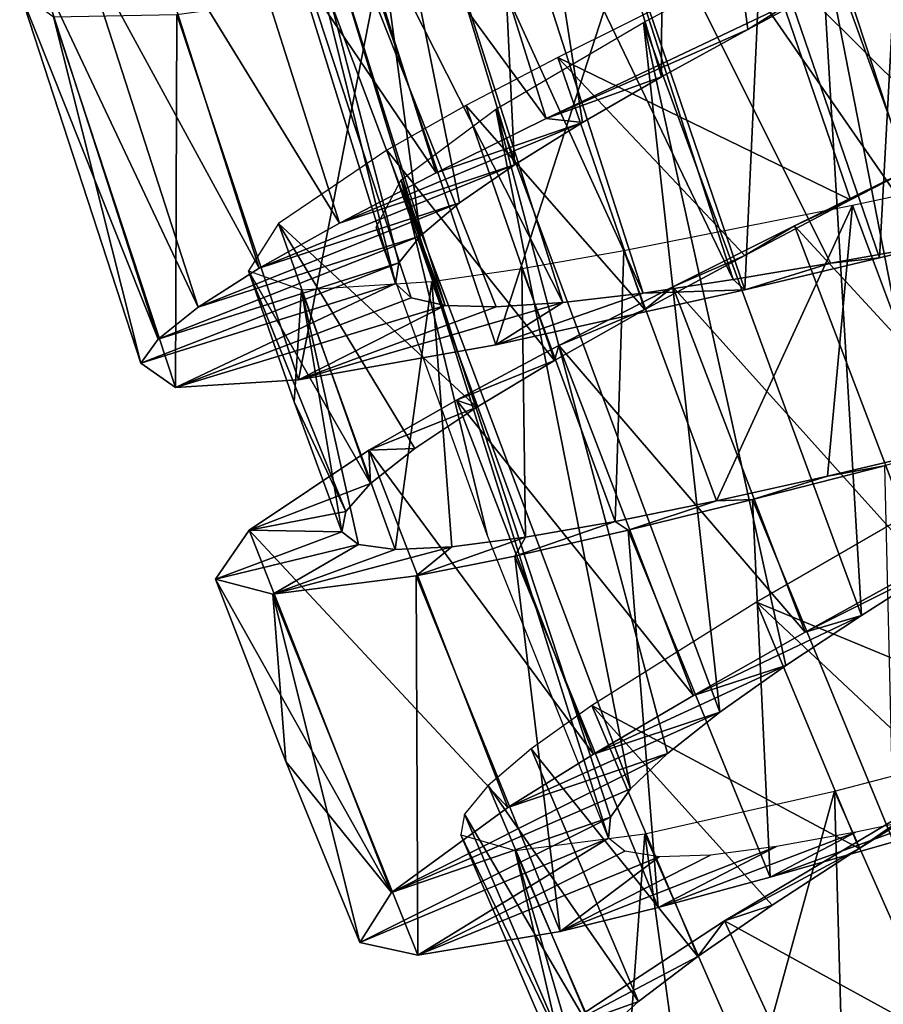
# Model space of a CAD drawing. Header units: millimetres. Extents: x -150 to 150, y -85 to 1149.
# Tile 39 of 256: x 54 to 62, y 376 to 385. Entities that reach past the tile are written whole.
import ezdxf

# ---------------------------------------------------------------- set-up
doc = ezdxf.new("R2010")
doc.units = ezdxf.units.MM
doc.header["$LTSCALE"] = 21.359881
for name, color, linetype in [('102', 7, 'CONTINUOUS'), ('103', 7, 'CONTINUOUS'), ('104', 7, 'CONTINUOUS'), ('88', 7, 'CONTINUOUS'), ('89', 7, 'CONTINUOUS'), ('90', 7, 'CONTINUOUS'), ('91', 7, 'CONTINUOUS'), ('92', 7, 'CONTINUOUS'), ('93', 7, 'CONTINUOUS')]:
    doc.layers.add(name, color=color, linetype=linetype)

msp = doc.modelspace()

# ---------------------------------------------------------------- linework, layer by layer
at = {"layer": '102', "color": 7, "linetype": 'CONTINUOUS', "true_color": 0xaaaaaa}
for points in [[(63.7282, 383.8437, -5.5944), (62.4472, 381.2318, -5.7909), (61.6353, 383.4001, -5.79), (63.7282, 383.8437, -5.5944)], [(61.6353, 383.4001, -5.79), (60.4277, 380.7682, -5.2072), (59.6034, 382.9948, -5.2063), (61.6353, 383.4001, -5.79)], [(61.4139, 380.9887, -5.5943), (60.4277, 380.7682, -5.2072), (61.6353, 383.4001, -5.79), (61.4139, 380.9887, -5.5943)], [(62.4472, 381.2318, -5.7909), (61.4139, 380.9887, -5.5943), (61.6353, 383.4001, -5.79), (62.4472, 381.2318, -5.7909)], [(59.6034, 382.9948, -5.2063), (59.5243, 380.5832, -4.6437), (58.695, 382.8358, -4.6428), (59.6034, 382.9948, -5.2063)], [(60.4277, 380.7682, -5.2072), (59.5243, 380.5832, -4.6437), (59.6034, 382.9948, -5.2063), (60.4277, 380.7682, -5.2072)], [(56.2634, 382.8141, -0.0153), (56.7348, 382.6447, -2.1074), (56.6705, 381.6498, -0.0158), (56.2634, 382.8141, -0.0153)], [(58.695, 382.8358, -4.6428), (58.7292, 380.4434, -3.9213), (57.8963, 382.719, -3.9204), (58.695, 382.8358, -4.6428)], [(59.5243, 380.5832, -4.6437), (58.7292, 380.4434, -3.9213), (58.695, 382.8358, -4.6428), (59.5243, 380.5832, -4.6437)], [(57.8963, 382.719, -3.9204), (57.5704, 380.3357, -2.1083), (56.7348, 382.6447, -2.1074), (57.8963, 382.719, -3.9204)], [(58.0716, 380.3588, -3.0664), (57.5704, 380.3357, -2.1083), (57.8963, 382.719, -3.9204), (58.0716, 380.3588, -3.0664)], [(58.7292, 380.4434, -3.9213), (58.0716, 380.3588, -3.0664), (57.8963, 382.719, -3.9204), (58.7292, 380.4434, -3.9213)], [(56.7348, 382.6447, -2.1074), (57.0943, 380.4916, -0.0162), (56.6705, 381.6498, -0.0158), (56.7348, 382.6447, -2.1074)], [(57.5704, 380.3357, -2.1083), (57.2417, 380.3795, -1.0787), (56.7348, 382.6447, -2.1074), (57.5704, 380.3357, -2.1083)], [(57.2417, 380.3795, -1.0787), (57.0943, 380.4916, -0.0162), (56.7348, 382.6447, -2.1074), (57.2417, 380.3795, -1.0787)], [(60.7821, 379.8656, 5.1751), (63.4563, 378.7602, 5.7578), (62.5731, 380.9005, 5.7587), (60.7821, 379.8656, 5.1751)], [(59.3192, 378.9471, 3.8909), (61.6958, 377.6742, 5.1742), (60.7821, 379.8656, 5.1751), (59.3192, 378.9471, 3.8909)], [(61.6958, 377.6742, 5.1742), (62.5494, 378.2075, 5.5603), (60.7821, 379.8656, 5.1751), (61.6958, 377.6742, 5.1742)], [(62.5494, 378.2075, 5.5603), (63.4563, 378.7602, 5.7578), (60.7821, 379.8656, 5.1751), (62.5494, 378.2075, 5.5603)], [(58.7798, 378.5608, 3.0358), (60.2599, 376.714, 3.89), (59.3192, 378.9471, 3.8909), (58.7798, 378.5608, 3.0358)], [(60.2599, 376.714, 3.89), (60.9231, 377.172, 4.611), (59.3192, 378.9471, 3.8909), (60.2599, 376.714, 3.89)], [(60.9231, 377.172, 4.611), (61.6958, 377.6742, 5.1742), (59.3192, 378.9471, 3.8909), (60.9231, 377.172, 4.611)], [(58.3967, 378.2358, 2.077), (59.7318, 376.3123, 3.0349), (58.7798, 378.5608, 3.0358), (58.3967, 378.2358, 2.077)], [(59.7318, 376.3123, 3.0349), (60.2599, 376.714, 3.89), (58.7798, 378.5608, 3.0358), (59.7318, 376.3123, 3.0349)], [(62.4529, 378.4391, -5.5947), (62.4369, 376.0148, -5.2084), (61.4751, 378.1856, -5.2075), (62.4529, 378.4391, -5.5947)], [(58.1857, 377.9796, 1.0464), (59.3582, 375.9765, 2.0761), (58.3967, 378.2358, 2.077), (58.1857, 377.9796, 1.0464)], [(59.3582, 375.9765, 2.0761), (59.7318, 376.3123, 3.0349), (58.3967, 378.2358, 2.077), (59.3582, 375.9765, 2.0761)], [(61.4751, 378.1856, -5.2075), (60.763, 375.5849, -3.9227), (59.7896, 377.804, -3.9219), (61.4751, 378.1856, -5.2075)], [(61.5459, 375.7735, -4.6438), (60.763, 375.5849, -3.9227), (61.4751, 378.1856, -5.2075), (61.5459, 375.7735, -4.6438)], [(62.4369, 376.0148, -5.2084), (61.5459, 375.7735, -4.6438), (61.4751, 378.1856, -5.2075), (62.4369, 376.0148, -5.2084)], [(58.1544, 377.7966, -0.0196), (59.1547, 375.7143, 1.0455), (58.1857, 377.9796, 1.0464), (58.1544, 377.7966, -0.0196)], [(59.1547, 375.7143, 1.0455), (59.3582, 375.9765, 2.0761), (58.1857, 377.9796, 1.0464), (59.1547, 375.7143, 1.0455)], [(59.1287, 375.5306, -0.0205), (59.1547, 375.7143, 1.0455), (58.1544, 377.7966, -0.0196), (59.1287, 375.5306, -0.0205)], [(58.6366, 377.6573, -2.1123), (59.1287, 375.5306, -0.0205), (58.1544, 377.7966, -0.0196), (58.6366, 377.6573, -2.1123)], [(59.7896, 377.804, -3.9219), (59.6148, 375.4051, -2.1132), (58.6366, 377.6573, -2.1123), (59.7896, 377.804, -3.9219)], [(60.1125, 375.4594, -3.0684), (59.6148, 375.4051, -2.1132), (59.7896, 377.804, -3.9219), (60.1125, 375.4594, -3.0684)], [(60.763, 375.5849, -3.9227), (60.1125, 375.4594, -3.0684), (59.7896, 377.804, -3.9219), (60.763, 375.5849, -3.9227)], [(59.6148, 375.4051, -2.1132), (59.284, 375.4279, -1.0859), (58.6366, 377.6573, -2.1123), (59.6148, 375.4051, -2.1132)], [(59.284, 375.4279, -1.0859), (59.1287, 375.5306, -0.0205), (58.6366, 377.6573, -2.1123), (59.284, 375.4279, -1.0859)]]:
    msp.add_3dface(points, dxfattribs=at)
at = {"layer": '103', "color": 7, "linetype": 'CONTINUOUS', "true_color": 0xaaaaaa}
for points in [[(59.9599, 390.6723, 4.5878), (59.9383, 384.5392, 4.2331), (58.3347, 389.9259, 4.2353), (59.9599, 390.6723, 4.5878)], [(60.7053, 384.963, 4.4956), (59.9383, 384.5392, 4.2331), (59.9599, 390.6723, 4.5878), (60.7053, 384.963, 4.4956)], [(61.5083, 385.3956, 4.5857), (60.7053, 384.963, 4.4956), (59.9599, 390.6723, 4.5878), (61.5083, 385.3956, 4.5857)], [(58.3347, 389.9259, 4.2353), (58.6289, 383.7574, 3.2342), (56.9747, 389.2358, 3.2364), (58.3347, 389.9259, 4.2353)], [(59.9383, 384.5392, 4.2331), (59.2357, 384.1334, 3.8062), (58.3347, 389.9259, 4.2353), (59.9383, 384.5392, 4.2331)], [(59.2357, 384.1334, 3.8062), (58.6289, 383.7574, 3.2342), (58.3347, 389.9259, 4.2353), (59.2357, 384.1334, 3.8062)], [(56.9747, 389.2358, 3.2364), (57.7933, 383.1266, 1.7417), (56.0976, 388.6639, 1.7439), (56.9747, 389.2358, 3.2364)], [(58.6289, 383.7574, 3.2342), (58.1418, 383.4195, 2.5375), (56.9747, 389.2358, 3.2364), (58.6289, 383.7574, 3.2342)], [(58.1418, 383.4195, 2.5375), (57.7933, 383.1266, 1.7417), (56.9747, 389.2358, 3.2364), (58.1418, 383.4195, 2.5375)], [(56.0976, 388.6639, 1.7439), (57.5717, 382.7015, -0.0195), (55.8474, 388.255, -0.0173), (56.0976, 388.6639, 1.7439)], [(57.7933, 383.1266, 1.7417), (57.6004, 382.8857, 0.8771), (56.0976, 388.6639, 1.7439), (57.7933, 383.1266, 1.7417)], [(57.6004, 382.8857, 0.8771), (57.5717, 382.7015, -0.0195), (56.0976, 388.6639, 1.7439), (57.6004, 382.8857, 0.8771)], [(60.6254, 388.2668, -4.6131), (64.0956, 383.3598, -4.2644), (62.401, 388.4636, -4.2624), (60.6254, 388.2668, -4.6131)], [(57.5717, 382.7015, -0.0195), (57.7109, 382.5754, -0.9175), (55.8474, 388.255, -0.0173), (57.5717, 382.7015, -0.0195)], [(57.7109, 382.5754, -0.9175), (58.0124, 382.5074, -1.7787), (55.8474, 388.255, -0.0173), (57.7109, 382.5754, -0.9175)], [(55.8474, 388.255, -0.0173), (58.0124, 382.5074, -1.7787), (56.2736, 388.0312, -1.7765), (55.8474, 388.255, -0.0173)], [(58.8469, 388.0832, -4.2641), (62.3378, 383.0415, -4.6152), (60.6254, 388.2668, -4.6131), (58.8469, 388.0832, -4.2641)], [(62.3378, 383.0415, -4.6152), (63.2322, 383.2047, -4.5264), (60.6254, 388.2668, -4.6131), (62.3378, 383.0415, -4.6152)], [(63.2322, 383.2047, -4.5264), (64.0956, 383.3598, -4.2644), (60.6254, 388.2668, -4.6131), (63.2322, 383.2047, -4.5264)], [(58.0124, 382.5074, -1.7787), (58.4677, 382.4952, -2.5723), (56.2736, 388.0312, -1.7765), (58.0124, 382.5074, -1.7787)], [(58.4677, 382.4952, -2.5723), (59.0615, 382.5338, -3.2694), (56.2736, 388.0312, -1.7765), (58.4677, 382.4952, -2.5723)], [(56.2736, 388.0312, -1.7765), (59.0615, 382.5338, -3.2694), (57.322, 387.9854, -3.2672), (56.2736, 388.0312, -1.7765)], [(57.322, 387.9854, -3.2672), (59.7738, 382.6171, -3.8416), (58.0383, 388.0196, -3.8395), (57.322, 387.9854, -3.2672)], [(58.0383, 388.0196, -3.8395), (60.5761, 382.7361, -4.2662), (58.8469, 388.0832, -4.2641), (58.0383, 388.0196, -3.8395)], [(59.7738, 382.6171, -3.8416), (60.5761, 382.7361, -4.2662), (58.0383, 388.0196, -3.8395), (59.7738, 382.6171, -3.8416)], [(60.5761, 382.7361, -4.2662), (61.4423, 382.8815, -4.5273), (58.8469, 388.0832, -4.2641), (60.5761, 382.7361, -4.2662)], [(61.4423, 382.8815, -4.5273), (62.3378, 383.0415, -4.6152), (58.8469, 388.0832, -4.2641), (61.4423, 382.8815, -4.5273)], [(59.0615, 382.5338, -3.2694), (59.7738, 382.6171, -3.8416), (57.322, 387.9854, -3.2672), (59.0615, 382.5338, -3.2694)], [(62.1592, 386.2949, 4.4983), (63.2271, 380.7007, 4.5839), (61.3521, 385.8705, 4.5859), (62.1592, 386.2949, 4.4983)], [(61.3521, 385.8705, 4.5859), (61.7153, 379.749, 4.2318), (59.7785, 385.0249, 4.2339), (61.3521, 385.8705, 4.5859)], [(63.2271, 380.7007, 4.5839), (62.4533, 380.2192, 4.4938), (61.3521, 385.8705, 4.5859), (63.2271, 380.7007, 4.5839)], [(62.4533, 380.2192, 4.4938), (61.7153, 379.749, 4.2318), (61.3521, 385.8705, 4.5859), (62.4533, 380.2192, 4.4938)], [(59.7785, 385.0249, 4.2339), (60.4579, 378.8874, 3.2343), (58.4648, 384.2517, 3.2364), (59.7785, 385.0249, 4.2339)], [(61.7153, 379.749, 4.2318), (61.0422, 379.302, 3.8073), (59.7785, 385.0249, 4.2339), (61.7153, 379.749, 4.2318)], [(61.0422, 379.302, 3.8073), (60.4579, 378.8874, 3.2343), (59.7785, 385.0249, 4.2339), (61.0422, 379.302, 3.8073)], [(58.4648, 384.2517, 3.2364), (59.662, 378.2048, 1.741), (57.6238, 383.6254, 1.7431), (58.4648, 384.2517, 3.2364)], [(60.4579, 378.8874, 3.2343), (59.9918, 378.519, 2.5367), (58.4648, 384.2517, 3.2364), (60.4579, 378.8874, 3.2343)], [(59.9918, 378.519, 2.5367), (59.662, 378.2048, 1.741), (58.4648, 384.2517, 3.2364), (59.9918, 378.519, 2.5367)], [(57.399, 383.202, -0.0151), (57.6238, 383.6254, 1.7431), (58.3862, 380.4667, -0.0162), (57.399, 383.202, -0.0151)], [(59.4844, 377.9524, 0.8771), (59.4668, 377.767, -0.0173), (57.6238, 383.6254, 1.7431), (59.4844, 377.9524, 0.8771)], [(57.6238, 383.6254, 1.7431), (59.4668, 377.767, -0.0173), (58.3862, 380.4667, -0.0162), (57.6238, 383.6254, 1.7431)], [(59.662, 378.2048, 1.741), (59.4844, 377.9524, 0.8771), (57.6238, 383.6254, 1.7431), (59.662, 378.2048, 1.741)]]:
    msp.add_3dface(points, dxfattribs=at)
at = {"layer": '104', "color": 7, "linetype": 'CONTINUOUS', "true_color": 0xaaaaaa}
for points in [[(60.8698, 385.6366, 5.7608), (63.5169, 384.4299, 5.5649), (62.7967, 386.5662, 5.5658), (60.8698, 385.6366, 5.7608)], [(59.0146, 384.7141, 5.1766), (61.6175, 383.4454, 5.7599), (60.8698, 385.6366, 5.7608), (59.0146, 384.7141, 5.1766)], [(61.6175, 383.4454, 5.7599), (62.5743, 383.9421, 5.7606), (60.8698, 385.6366, 5.7608), (61.6175, 383.4454, 5.7599)], [(62.5743, 383.9421, 5.7606), (63.5169, 384.4299, 5.5649), (60.8698, 385.6366, 5.7608), (62.5743, 383.9421, 5.7606)], [(58.199, 384.2842, 4.6128), (59.7896, 382.4699, 5.1757), (59.0146, 384.7141, 5.1766), (58.199, 384.2842, 4.6128)], [(59.7896, 382.4699, 5.1757), (60.6783, 382.9507, 5.563), (59.0146, 384.7141, 5.1766), (59.7896, 382.4699, 5.1757)], [(60.6783, 382.9507, 5.563), (61.6175, 383.4454, 5.7599), (59.0146, 384.7141, 5.1766), (60.6783, 382.9507, 5.563)], [(57.4959, 383.888, 3.8902), (58.9867, 382.0167, 4.6119), (58.199, 384.2842, 4.6128), (57.4959, 383.888, 3.8902)], [(58.9867, 382.0167, 4.6119), (59.7896, 382.4699, 5.1757), (58.199, 384.2842, 4.6128), (58.9867, 382.0167, 4.6119)], [(56.5321, 383.2363, 2.0769), (58.2953, 381.6004, 3.8893), (57.4959, 383.888, 3.8902), (56.5321, 383.2363, 2.0769)], [(58.2953, 381.6004, 3.8893), (58.9867, 382.0167, 4.6119), (57.4959, 383.888, 3.8902), (58.2953, 381.6004, 3.8893)], [(56.2634, 382.8141, -0.0153), (57.3507, 380.9214, 2.076), (56.5321, 383.2363, 2.0769), (56.2634, 382.8141, -0.0153)], [(57.3507, 380.9214, 2.076), (57.7438, 381.2328, 3.0342), (56.5321, 383.2363, 2.0769), (57.3507, 380.9214, 2.076)], [(57.7438, 381.2328, 3.0342), (58.2953, 381.6004, 3.8893), (56.5321, 383.2363, 2.0769), (57.7438, 381.2328, 3.0342)], [(57.1316, 380.6728, 1.0463), (57.3507, 380.9214, 2.076), (56.2634, 382.8141, -0.0153), (57.1316, 380.6728, 1.0463)], [(57.1316, 380.6728, 1.0463), (56.2634, 382.8141, -0.0153), (56.6705, 381.6498, -0.0158), (57.1316, 380.6728, 1.0463)], [(57.0943, 380.4916, -0.0162), (57.1316, 380.6728, 1.0463), (56.6705, 381.6498, -0.0158), (57.0943, 380.4916, -0.0162)]]:
    msp.add_3dface(points, dxfattribs=at)
at = {"layer": '88', "color": 7, "linetype": 'CONTINUOUS', "true_color": 0xaaaaaa}
for points in [[(60.905, 377.4188, -6.1277), (62.0004, 377.7351, -6.6341), (62.4574, 377.9871, -4.2655), (60.905, 377.4188, -6.1277)], [(61.6669, 377.8189, -3.8413), (60.905, 377.4188, -6.1277), (62.4574, 377.9871, -4.2655), (61.6669, 377.8189, -3.8413)], [(57.2543, 376.837, -0.0177), (57.7713, 376.7252, -2.4397), (59.4668, 377.767, -0.0173), (57.2543, 376.837, -0.0177)], [(59.4668, 377.767, -0.0173), (57.7713, 376.7252, -2.4397), (59.6119, 377.6499, -0.9117), (59.4668, 377.767, -0.0173)], [(59.9076, 377.1488, -5.4311), (60.905, 377.4188, -6.1277), (61.6669, 377.8189, -3.8413), (59.9076, 377.1488, -5.4311)], [(60.9616, 377.6915, -3.2685), (59.9076, 377.1488, -5.4311), (61.6669, 377.8189, -3.8413), (60.9616, 377.6915, -3.2685)], [(59.0359, 376.9367, -4.5647), (59.9076, 377.1488, -5.4311), (60.9616, 377.6915, -3.2685), (59.0359, 376.9367, -4.5647)], [(60.3721, 377.6162, -2.5711), (59.0359, 376.9367, -4.5647), (60.9616, 377.6915, -3.2685), (60.3721, 377.6162, -2.5711)], [(59.6119, 377.6499, -0.9117), (57.7713, 376.7252, -2.4397), (59.9167, 377.6003, -1.7755), (59.6119, 377.6499, -0.9117)], [(57.7713, 376.7252, -2.4397), (59.0359, 376.9367, -4.5647), (59.9167, 377.6003, -1.7755), (57.7713, 376.7252, -2.4397)], [(59.9167, 377.6003, -1.7755), (59.0359, 376.9367, -4.5647), (60.3721, 377.6162, -2.5711), (59.9167, 377.6003, -1.7755)]]:
    msp.add_3dface(points, dxfattribs=at)
at = {"layer": '89', "color": 7, "linetype": 'CONTINUOUS', "true_color": 0xaaaaaa}
for points in [[(61.4139, 380.9887, -5.5943), (62.4472, 381.2318, -5.7909), (61.9206, 381.0806, -6.9314), (61.4139, 380.9887, -5.5943)], [(60.7484, 380.7788, -6.6329), (61.4139, 380.9887, -5.5943), (61.9206, 381.0806, -6.9314), (60.7484, 380.7788, -6.6329)], [(60.4277, 380.7682, -5.2072), (61.4139, 380.9887, -5.5943), (60.7484, 380.7788, -6.6329), (60.4277, 380.7682, -5.2072)], [(59.5243, 380.5832, -4.6437), (60.4277, 380.7682, -5.2072), (59.6412, 380.5066, -6.1265), (59.5243, 380.5832, -4.6437)], [(59.6412, 380.5066, -6.1265), (60.4277, 380.7682, -5.2072), (60.7484, 380.7788, -6.6329), (59.6412, 380.5066, -6.1265)], [(58.7292, 380.4434, -3.9213), (59.5243, 380.5832, -4.6437), (58.6339, 380.2767, -5.4299), (58.7292, 380.4434, -3.9213)], [(58.6339, 380.2767, -5.4299), (59.5243, 380.5832, -4.6437), (59.6412, 380.5066, -6.1265), (58.6339, 380.2767, -5.4299)], [(57.0943, 380.4916, -0.0162), (57.2417, 380.3795, -1.0787), (55.9703, 380.0712, -0.0164), (57.0943, 380.4916, -0.0162)], [(58.0716, 380.3588, -3.0664), (58.7292, 380.4434, -3.9213), (57.7544, 380.0996, -4.5634), (58.0716, 380.3588, -3.0664)], [(57.7544, 380.0996, -4.5634), (58.7292, 380.4434, -3.9213), (58.6339, 380.2767, -5.4299), (57.7544, 380.0996, -4.5634)], [(55.9703, 380.0712, -0.0164), (57.2417, 380.3795, -1.0787), (56.4824, 379.9389, -2.4384), (55.9703, 380.0712, -0.0164)], [(57.2417, 380.3795, -1.0787), (57.5704, 380.3357, -2.1083), (56.4824, 379.9389, -2.4384), (57.2417, 380.3795, -1.0787)], [(57.5704, 380.3357, -2.1083), (58.0716, 380.3588, -3.0664), (56.4824, 379.9389, -2.4384), (57.5704, 380.3357, -2.1083)], [(56.4824, 379.9389, -2.4384), (58.0716, 380.3588, -3.0664), (57.7544, 380.0996, -4.5634), (56.4824, 379.9389, -2.4384)], [(62.5494, 378.2075, 5.5603), (61.6958, 377.6742, 5.1742), (62.4453, 378.1919, 6.7749), (62.5494, 378.2075, 5.5603)], [(62.4453, 378.1919, 6.7749), (61.6958, 377.6742, 5.1742), (60.4984, 377.0308, 5.7675), (62.4453, 378.1919, 6.7749)], [(61.6958, 377.6742, 5.1742), (60.9231, 377.172, 4.611), (60.4984, 377.0308, 5.7675), (61.6958, 377.6742, 5.1742)], [(60.9231, 377.172, 4.611), (60.2599, 376.714, 3.89), (60.4984, 377.0308, 5.7675), (60.9231, 377.172, 4.611)], [(60.4984, 377.0308, 5.7675), (60.2599, 376.714, 3.89), (59.0074, 376.0537, 4.047), (60.4984, 377.0308, 5.7675)], [(60.2599, 376.714, 3.89), (59.7318, 376.3123, 3.0349), (59.0074, 376.0537, 4.047), (60.2599, 376.714, 3.89)], [(59.7318, 376.3123, 3.0349), (59.3582, 375.9765, 2.0761), (59.0074, 376.0537, 4.047), (59.7318, 376.3123, 3.0349)]]:
    msp.add_3dface(points, dxfattribs=at)
at = {"layer": '90', "color": 7, "linetype": 'CONTINUOUS', "true_color": 0xaaaaaa}
for points in [[(62.0004, 377.7351, -6.6341), (60.7484, 380.7788, -6.6329), (61.9206, 381.0806, -6.9314), (62.0004, 377.7351, -6.6341)], [(60.905, 377.4188, -6.1277), (59.6412, 380.5066, -6.1265), (60.7484, 380.7788, -6.6329), (60.905, 377.4188, -6.1277)], [(62.0004, 377.7351, -6.6341), (60.905, 377.4188, -6.1277), (60.7484, 380.7788, -6.6329), (62.0004, 377.7351, -6.6341)], [(59.9076, 377.1488, -5.4311), (58.6339, 380.2767, -5.4299), (59.6412, 380.5066, -6.1265), (59.9076, 377.1488, -5.4311)], [(60.905, 377.4188, -6.1277), (59.9076, 377.1488, -5.4311), (59.6412, 380.5066, -6.1265), (60.905, 377.4188, -6.1277)], [(59.0359, 376.9367, -4.5647), (57.7544, 380.0996, -4.5634), (58.6339, 380.2767, -5.4299), (59.0359, 376.9367, -4.5647)], [(59.9076, 377.1488, -5.4311), (59.0359, 376.9367, -4.5647), (58.6339, 380.2767, -5.4299), (59.9076, 377.1488, -5.4311)], [(55.9703, 380.0712, -0.0164), (56.4824, 379.9389, -2.4384), (56.5962, 378.4476, -0.017), (55.9703, 380.0712, -0.0164)], [(57.7713, 376.7252, -2.4397), (56.4824, 379.9389, -2.4384), (57.7544, 380.0996, -4.5634), (57.7713, 376.7252, -2.4397)], [(59.0359, 376.9367, -4.5647), (57.7713, 376.7252, -2.4397), (57.7544, 380.0996, -4.5634), (59.0359, 376.9367, -4.5647)], [(57.7713, 376.7252, -2.4397), (57.2543, 376.837, -0.0177), (56.4824, 379.9389, -2.4384), (57.7713, 376.7252, -2.4397)], [(56.4824, 379.9389, -2.4384), (57.2543, 376.837, -0.0177), (56.5962, 378.4476, -0.017), (56.4824, 379.9389, -2.4384)], [(63.7992, 375.2181, 6.7737), (62.4453, 378.1919, 6.7749), (60.4984, 377.0308, 5.7675), (63.7992, 375.2181, 6.7737)], [(61.9003, 373.9801, 5.7663), (60.4984, 377.0308, 5.7675), (59.0074, 376.0537, 4.047), (61.9003, 373.9801, 5.7663)], [(61.9003, 373.9801, 5.7663), (63.7992, 375.2181, 6.7737), (60.4984, 377.0308, 5.7675), (61.9003, 373.9801, 5.7663)]]:
    msp.add_3dface(points, dxfattribs=at)
at = {"layer": '91', "color": 7, "linetype": 'CONTINUOUS', "true_color": 0xaaaaaa}
for points in [[(61.5083, 385.3956, 4.5857), (61.0901, 385.2013, 6.9702), (60.7053, 384.963, 4.4956), (61.5083, 385.3956, 4.5857)], [(61.0901, 385.2013, 6.9702), (58.9114, 384.1709, 6.3761), (60.7053, 384.963, 4.4956), (61.0901, 385.2013, 6.9702)], [(60.7053, 384.963, 4.4956), (58.9114, 384.1709, 6.3761), (59.9383, 384.5392, 4.2331), (60.7053, 384.963, 4.4956)], [(59.9383, 384.5392, 4.2331), (58.9114, 384.1709, 6.3761), (59.2357, 384.1334, 3.8062), (59.9383, 384.5392, 4.2331)], [(58.9114, 384.1709, 6.3761), (57.9338, 383.6869, 5.7725), (59.2357, 384.1334, 3.8062), (58.9114, 384.1709, 6.3761)], [(57.9338, 383.6869, 5.7725), (57.0738, 383.2388, 4.9885), (59.2357, 384.1334, 3.8062), (57.9338, 383.6869, 5.7725)], [(59.2357, 384.1334, 3.8062), (57.0738, 383.2388, 4.9885), (58.6289, 383.7574, 3.2342), (59.2357, 384.1334, 3.8062)], [(57.0738, 383.2388, 4.9885), (56.3601, 382.8372, 4.0465), (58.6289, 383.7574, 3.2342), (57.0738, 383.2388, 4.9885)], [(58.6289, 383.7574, 3.2342), (56.3601, 382.8372, 4.0465), (58.1418, 383.4195, 2.5375), (58.6289, 383.7574, 3.2342)], [(56.3601, 382.8372, 4.0465), (55.8165, 382.4912, 2.979), (58.1418, 383.4195, 2.5375), (56.3601, 382.8372, 4.0465)], [(58.1418, 383.4195, 2.5375), (55.8165, 382.4912, 2.979), (57.7933, 383.1266, 1.7417), (58.1418, 383.4195, 2.5375)], [(61.8764, 382.9311, -6.9993), (63.0871, 383.2249, -6.9725), (62.3378, 383.0415, -4.6152), (61.8764, 382.9311, -6.9993)], [(55.8165, 382.4912, 2.979), (55.4611, 382.2078, 1.8166), (57.7933, 383.1266, 1.7417), (55.8165, 382.4912, 2.979)], [(57.7933, 383.1266, 1.7417), (55.4611, 382.2078, 1.8166), (57.6004, 382.8857, 0.8771), (57.7933, 383.1266, 1.7417)], [(61.4423, 382.8815, -4.5273), (61.8764, 382.9311, -6.9993), (62.3378, 383.0415, -4.6152), (61.4423, 382.8815, -4.5273)], [(60.679, 382.6465, -6.8074), (61.8764, 382.9311, -6.9993), (61.4423, 382.8815, -4.5273), (60.679, 382.6465, -6.8074)], [(55.4611, 382.2078, 1.8166), (55.3059, 381.9926, 0.5982), (57.6004, 382.8857, 0.8771), (55.4611, 382.2078, 1.8166)], [(57.6004, 382.8857, 0.8771), (55.3059, 381.9926, 0.5982), (57.5717, 382.7015, -0.0195), (57.6004, 382.8857, 0.8771)], [(60.5761, 382.7361, -4.2662), (60.679, 382.6465, -6.8074), (61.4423, 382.8815, -4.5273), (60.5761, 382.7361, -4.2662)], [(55.3059, 381.9926, 0.5982), (55.6141, 381.7774, -1.8567), (57.5717, 382.7015, -0.0195), (55.3059, 381.9926, 0.5982)], [(57.5717, 382.7015, -0.0195), (55.6141, 381.7774, -1.8567), (57.7109, 382.5754, -0.9175), (57.5717, 382.7015, -0.0195)], [(59.7738, 382.6171, -3.8416), (60.679, 382.6465, -6.8074), (60.5761, 382.7361, -4.2662), (59.7738, 382.6171, -3.8416)], [(57.7109, 382.5754, -0.9175), (55.6141, 381.7774, -1.8567), (58.0124, 382.5074, -1.7787), (57.7109, 382.5754, -0.9175)], [(58.4655, 382.1559, -5.8007), (60.679, 382.6465, -6.8074), (59.7738, 382.6171, -3.8416), (58.4655, 382.1559, -5.8007)], [(59.0615, 382.5338, -3.2694), (58.4655, 382.1559, -5.8007), (59.7738, 382.6171, -3.8416), (59.0615, 382.5338, -3.2694)], [(55.6141, 381.7774, -1.8567), (56.7099, 381.844, -4.0807), (58.0124, 382.5074, -1.7787), (55.6141, 381.7774, -1.8567)], [(56.7099, 381.844, -4.0807), (58.4655, 382.1559, -5.8007), (59.0615, 382.5338, -3.2694), (56.7099, 381.844, -4.0807)], [(58.4677, 382.4952, -2.5723), (56.7099, 381.844, -4.0807), (59.0615, 382.5338, -3.2694), (58.4677, 382.4952, -2.5723)], [(58.0124, 382.5074, -1.7787), (56.7099, 381.844, -4.0807), (58.4677, 382.4952, -2.5723), (58.0124, 382.5074, -1.7787)], [(62.2748, 380.183, 6.8991), (61.2148, 379.5986, 6.6002), (62.4533, 380.2192, 4.4938), (62.2748, 380.183, 6.8991)], [(62.4533, 380.2192, 4.4938), (61.2148, 379.5986, 6.6002), (61.7153, 379.749, 4.2318), (62.4533, 380.2192, 4.4938)], [(61.2148, 379.5986, 6.6002), (60.2226, 379.0373, 6.0935), (61.7153, 379.749, 4.2318), (61.2148, 379.5986, 6.6002)], [(61.7153, 379.749, 4.2318), (60.2226, 379.0373, 6.0935), (61.0422, 379.302, 3.8073), (61.7153, 379.749, 4.2318)], [(60.2226, 379.0373, 6.0935), (59.332, 378.5137, 5.3966), (61.0422, 379.302, 3.8073), (60.2226, 379.0373, 6.0935)], [(61.0422, 379.302, 3.8073), (59.332, 378.5137, 5.3966), (60.4579, 378.8874, 3.2343), (61.0422, 379.302, 3.8073)], [(59.332, 378.5137, 5.3966), (58.5708, 378.0395, 4.5299), (60.4579, 378.8874, 3.2343), (59.332, 378.5137, 5.3966)], [(60.4579, 378.8874, 3.2343), (58.5708, 378.0395, 4.5299), (59.9918, 378.519, 2.5367), (60.4579, 378.8874, 3.2343)], [(58.5708, 378.0395, 4.5299), (57.5355, 377.2842, 2.4044), (59.9918, 378.519, 2.5367), (58.5708, 378.0395, 4.5299)], [(59.9918, 378.519, 2.5367), (57.5355, 377.2842, 2.4044), (59.662, 378.2048, 1.741), (59.9918, 378.519, 2.5367)], [(59.662, 378.2048, 1.741), (57.5355, 377.2842, 2.4044), (59.4844, 377.9524, 0.8771), (59.662, 378.2048, 1.741)], [(57.2543, 376.837, -0.0177), (59.4668, 377.767, -0.0173), (59.4844, 377.9524, 0.8771), (57.2543, 376.837, -0.0177)], [(57.5355, 377.2842, 2.4044), (57.2543, 376.837, -0.0177), (59.4844, 377.9524, 0.8771), (57.5355, 377.2842, 2.4044)]]:
    msp.add_3dface(points, dxfattribs=at)
at = {"layer": '92', "color": 7, "linetype": 'CONTINUOUS', "true_color": 0xaaaaaa}
for points in [[(62.5743, 383.9421, 5.7606), (61.6175, 383.4454, 5.7599), (62.2367, 383.7628, 6.9834), (62.5743, 383.9421, 5.7606)], [(62.2367, 383.7628, 6.9834), (61.6175, 383.4454, 5.7599), (61.1207, 383.2138, 6.9003), (62.2367, 383.7628, 6.9834)], [(61.6175, 383.4454, 5.7599), (60.6783, 382.9507, 5.563), (61.1207, 383.2138, 6.9003), (61.6175, 383.4454, 5.7599)], [(61.1207, 383.2138, 6.9003), (60.6783, 382.9507, 5.563), (60.0382, 382.6723, 6.6014), (61.1207, 383.2138, 6.9003)], [(60.6783, 382.9507, 5.563), (59.7896, 382.4699, 5.1757), (60.0382, 382.6723, 6.6014), (60.6783, 382.9507, 5.563)], [(60.0382, 382.6723, 6.6014), (59.7896, 382.4699, 5.1757), (59.0243, 382.1511, 6.0947), (60.0382, 382.6723, 6.6014)], [(59.7896, 382.4699, 5.1757), (58.9867, 382.0167, 4.6119), (59.0243, 382.1511, 6.0947), (59.7896, 382.4699, 5.1757)], [(59.0243, 382.1511, 6.0947), (58.9867, 382.0167, 4.6119), (58.1135, 381.6635, 5.3978), (59.0243, 382.1511, 6.0947)], [(58.9867, 382.0167, 4.6119), (58.2953, 381.6004, 3.8893), (58.1135, 381.6635, 5.3978), (58.9867, 382.0167, 4.6119)], [(58.1135, 381.6635, 5.3978), (58.2953, 381.6004, 3.8893), (57.3339, 381.2201, 4.5311), (58.1135, 381.6635, 5.3978)], [(58.2953, 381.6004, 3.8893), (57.7438, 381.2328, 3.0342), (57.3339, 381.2201, 4.5311), (58.2953, 381.6004, 3.8893)], [(57.3339, 381.2201, 4.5311), (57.3507, 380.9214, 2.076), (56.2692, 380.5068, 2.4057), (57.3339, 381.2201, 4.5311)], [(57.7438, 381.2328, 3.0342), (57.3507, 380.9214, 2.076), (57.3339, 381.2201, 4.5311), (57.7438, 381.2328, 3.0342)], [(57.3507, 380.9214, 2.076), (57.1316, 380.6728, 1.0463), (56.2692, 380.5068, 2.4057), (57.3507, 380.9214, 2.076)], [(57.1316, 380.6728, 1.0463), (57.0943, 380.4916, -0.0162), (56.2692, 380.5068, 2.4057), (57.1316, 380.6728, 1.0463)], [(57.0943, 380.4916, -0.0162), (55.9703, 380.0712, -0.0164), (56.2692, 380.5068, 2.4057), (57.0943, 380.4916, -0.0162)]]:
    msp.add_3dface(points, dxfattribs=at)
at = {"layer": '93', "color": 7, "linetype": 'CONTINUOUS', "true_color": 0xaaaaaa}
for points in [[(58.9114, 384.1709, 6.3761), (57.9195, 387.333, 6.3774), (56.9233, 386.8885, 5.7738), (58.9114, 384.1709, 6.3761)], [(58.9114, 384.1709, 6.3761), (61.0901, 385.2013, 6.9702), (57.9195, 387.333, 6.3774), (58.9114, 384.1709, 6.3761)], [(57.9338, 383.6869, 5.7725), (56.9233, 386.8885, 5.7738), (56.046, 386.4752, 4.9897), (57.9338, 383.6869, 5.7725)], [(57.9338, 383.6869, 5.7725), (58.9114, 384.1709, 6.3761), (56.9233, 386.8885, 5.7738), (57.9338, 383.6869, 5.7725)], [(57.0738, 383.2388, 4.9885), (56.046, 386.4752, 4.9897), (55.3168, 386.1024, 4.0478), (57.0738, 383.2388, 4.9885)], [(57.0738, 383.2388, 4.9885), (57.9338, 383.6869, 5.7725), (56.046, 386.4752, 4.9897), (57.0738, 383.2388, 4.9885)], [(61.8764, 382.9311, -6.9993), (60.8323, 385.9756, -6.9981), (62.0538, 386.2207, -6.9714), (61.8764, 382.9311, -6.9993)], [(63.0871, 383.2249, -6.9725), (61.8764, 382.9311, -6.9993), (62.0538, 386.2207, -6.9714), (63.0871, 383.2249, -6.9725)], [(56.3601, 382.8372, 4.0465), (55.3168, 386.1024, 4.0478), (54.7598, 385.7784, 2.9803), (56.3601, 382.8372, 4.0465)], [(56.3601, 382.8372, 4.0465), (57.0738, 383.2388, 4.9885), (55.3168, 386.1024, 4.0478), (56.3601, 382.8372, 4.0465)], [(60.679, 382.6465, -6.8074), (59.6244, 385.7391, -6.8061), (60.8323, 385.9756, -6.9981), (60.679, 382.6465, -6.8074)], [(61.8764, 382.9311, -6.9993), (60.679, 382.6465, -6.8074), (60.8323, 385.9756, -6.9981), (61.8764, 382.9311, -6.9993)], [(55.8165, 382.4912, 2.979), (54.7598, 385.7784, 2.9803), (54.3933, 385.5094, 1.818), (55.8165, 382.4912, 2.979)], [(55.8165, 382.4912, 2.979), (56.3601, 382.8372, 4.0465), (54.7598, 385.7784, 2.9803), (55.8165, 382.4912, 2.979)], [(58.4655, 382.1559, -5.8007), (57.3931, 385.3374, -5.7994), (59.6244, 385.7391, -6.8061), (58.4655, 382.1559, -5.8007)], [(60.679, 382.6465, -6.8074), (58.4655, 382.1559, -5.8007), (59.6244, 385.7391, -6.8061), (60.679, 382.6465, -6.8074)], [(55.4611, 382.2078, 1.8166), (54.3933, 385.5094, 1.818), (54.2297, 385.3006, 0.5995), (55.4611, 382.2078, 1.8166)], [(55.4611, 382.2078, 1.8166), (55.8165, 382.4912, 2.979), (54.3933, 385.5094, 1.818), (55.4611, 382.2078, 1.8166)], [(55.3059, 381.9926, 0.5982), (55.4611, 382.2078, 1.8166), (54.2297, 385.3006, 0.5995), (55.3059, 381.9926, 0.5982)], [(55.3059, 381.9926, 0.5982), (54.2297, 385.3006, 0.5995), (54.529, 385.0732, -1.8554), (55.3059, 381.9926, 0.5982)], [(56.7099, 381.844, -4.0807), (55.6264, 385.096, -4.0794), (57.3931, 385.3374, -5.7994), (56.7099, 381.844, -4.0807)], [(58.4655, 382.1559, -5.8007), (56.7099, 381.844, -4.0807), (57.3931, 385.3374, -5.7994), (58.4655, 382.1559, -5.8007)], [(55.6141, 381.7774, -1.8567), (54.529, 385.0732, -1.8554), (55.6264, 385.096, -4.0794), (55.6141, 381.7774, -1.8567)], [(55.6141, 381.7774, -1.8567), (55.3059, 381.9926, 0.5982), (54.529, 385.0732, -1.8554), (55.6141, 381.7774, -1.8567)], [(56.7099, 381.844, -4.0807), (55.6141, 381.7774, -1.8567), (55.6264, 385.096, -4.0794), (56.7099, 381.844, -4.0807)], [(63.368, 380.7762, 6.9822), (62.2367, 383.7628, 6.9834), (61.1207, 383.2138, 6.9003), (63.368, 380.7762, 6.9822)], [(62.2748, 380.183, 6.8991), (61.1207, 383.2138, 6.9003), (60.0382, 382.6723, 6.6014), (62.2748, 380.183, 6.8991)], [(62.2748, 380.183, 6.8991), (63.368, 380.7762, 6.9822), (61.1207, 383.2138, 6.9003), (62.2748, 380.183, 6.8991)], [(61.2148, 379.5986, 6.6002), (60.0382, 382.6723, 6.6014), (59.0243, 382.1511, 6.0947), (61.2148, 379.5986, 6.6002)], [(61.2148, 379.5986, 6.6002), (62.2748, 380.183, 6.8991), (60.0382, 382.6723, 6.6014), (61.2148, 379.5986, 6.6002)], [(60.2226, 379.0373, 6.0935), (59.0243, 382.1511, 6.0947), (58.1135, 381.6635, 5.3978), (60.2226, 379.0373, 6.0935)], [(60.2226, 379.0373, 6.0935), (61.2148, 379.5986, 6.6002), (59.0243, 382.1511, 6.0947), (60.2226, 379.0373, 6.0935)], [(59.332, 378.5137, 5.3966), (58.1135, 381.6635, 5.3978), (57.3339, 381.2201, 4.5311), (59.332, 378.5137, 5.3966)], [(59.332, 378.5137, 5.3966), (60.2226, 379.0373, 6.0935), (58.1135, 381.6635, 5.3978), (59.332, 378.5137, 5.3966)], [(58.5708, 378.0395, 4.5299), (57.3339, 381.2201, 4.5311), (56.2692, 380.5068, 2.4057), (58.5708, 378.0395, 4.5299)], [(58.5708, 378.0395, 4.5299), (59.332, 378.5137, 5.3966), (57.3339, 381.2201, 4.5311), (58.5708, 378.0395, 4.5299)], [(55.9703, 380.0712, -0.0164), (57.5355, 377.2842, 2.4044), (56.2692, 380.5068, 2.4057), (55.9703, 380.0712, -0.0164)], [(57.5355, 377.2842, 2.4044), (58.5708, 378.0395, 4.5299), (56.2692, 380.5068, 2.4057), (57.5355, 377.2842, 2.4044)], [(55.9703, 380.0712, -0.0164), (56.5962, 378.4476, -0.017), (57.5355, 377.2842, 2.4044), (55.9703, 380.0712, -0.0164)], [(56.5962, 378.4476, -0.017), (57.2543, 376.837, -0.0177), (57.5355, 377.2842, 2.4044), (56.5962, 378.4476, -0.017)]]:
    msp.add_3dface(points, dxfattribs=at)

doc.saveas('drawing.dxf')
